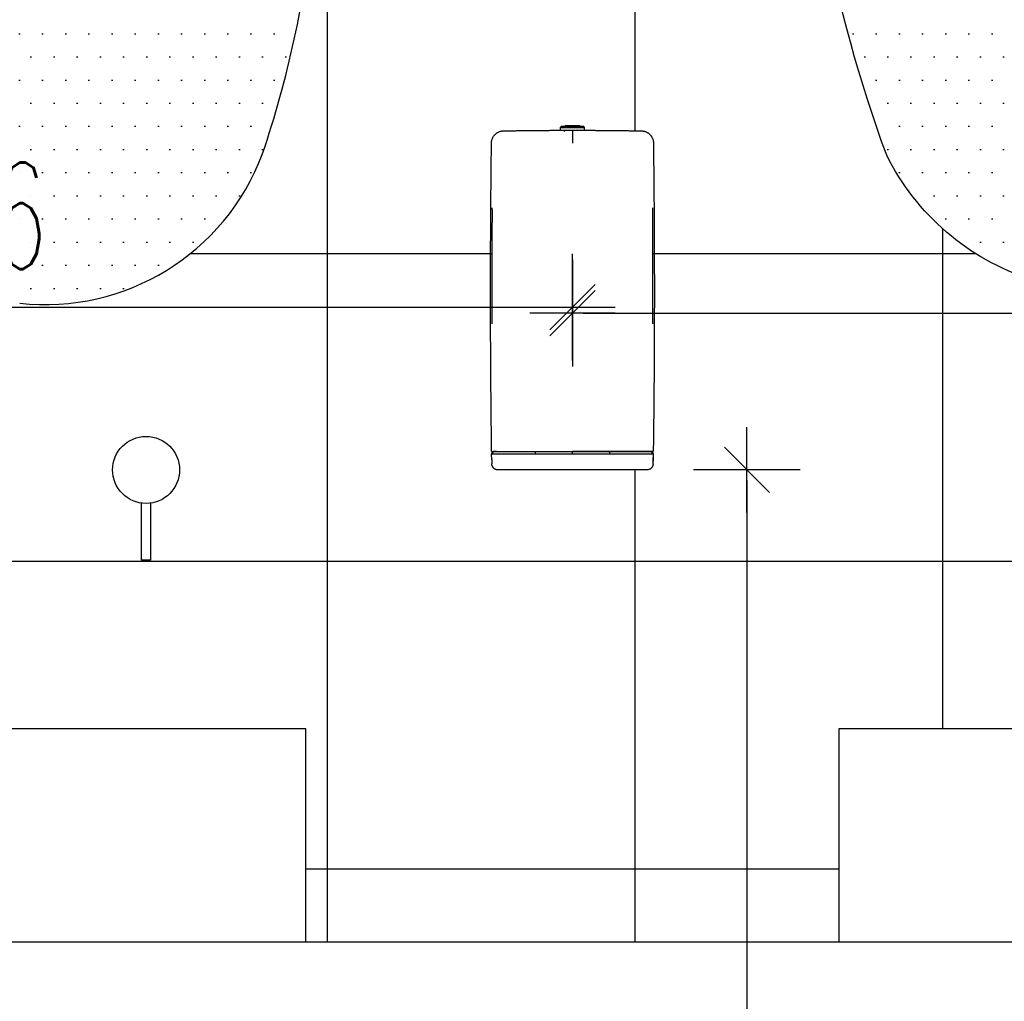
# Model space of a CAD drawing. Header units: centimetres. Extents: x -15121 to 30567, y -60641 to 0.
# Tile 175 of 256: x 11090 to 11154, y -26999 to -26935. Entities that reach past the tile are written whole.
import ezdxf

# ---------------------------------------------------------------- set-up
doc = ezdxf.new("R2010")
doc.units = ezdxf.units.CM
doc.header["$LTSCALE"] = 60
for name, color, linetype in [('AIKA sufity podwieszane', 8, 'Continuous'), ('AIKA widoki wymiarowanie', 7, 'Continuous'), ('AIKA widokowe', 7, 'Continuous')]:
    doc.layers.add(name, color=color, linetype=linetype)
doc.styles.add('wymiar', font='txt.shx', dxfattribs={"width": 0.6})
doc.dimstyles.new('Dwudziestka', dxfattribs={"dimtxt": 7, "dimasz": 0.7, "dimexe": 5, "dimexo": 0, "dimgap": 2.5, "dimtad": 1, "dimtoh": 1, "dimdec": 3, "dimrnd": 0.5, "dimdsep": 46, "dimtxsty": 'wymiar', "dimblk": 'znacznik', "dimcen": 0, "dimdle": 5, "dimse1": 1, "dimse2": 1, "dimclrd": 256, "dimclre": 256, "dimclrt": 256, "dimadec": 0, "dimazin": 0, "dimtfac": 0.4, "dimtdec": 3, "dimtix": 1, "dimtofl": 0, "dimtmove": 2, "dimatfit": 3, "dimldrblk": 'znacznik', "dimfxl": 1, "dimtolj": 1, "dimarcsym": 0})
pattern_1 = [(45.6, (4466.2785, -1566.11), (-6.8053523, 6.6642933), []), (45.6, (4470.768, -1566.063), (-6.8053523, 6.6642933), [])]

# ---------------------------------------------------------------- blocks, each defined once
blk = doc.blocks.new('lustro led')
at = {"layer": 'AIKA widokowe'}
h = blk.add_hatch(dxfattribs=at)
h.set_pattern_fill('DOTS', color=8, scale=0.8)
h.paths.add_polyline_path([(23.756, 16.226, 0.28089), (3.665, 28.039, 0.342642), (-9.641, 19.881, 0.056443), (-12.422, 7.086, 0.07931), (-12.529, -13.729, 0.083629), (-8.932, -29.25, 0.200399), (-2.556, -34.914, 0.19646), (16.028, -35.894, 0.202028), (23.955, -29.073, 0.089936), (28.454, -3.805, 0.103357)])
at = {"layer": 'AIKA widokowe', "color": 7}
for centre, radius, start, end in [((2.266, 15.392), 12.725, 83.6857, 159.3402), ((45.461, 1.204), 58.181, 161.27529, 174.19729), ((-43.465, -4.035), 71.92, 339.62678, 0.18322), ((11.895, -23.074), 13.469, 287.868, 333.5545)]:
    blk.add_arc(centre, radius, start, end, dxfattribs=at)
blk = doc.blocks.new('SL dozownik przod')
at = {"layer": 'AIKA widokowe'}
for p, q in [((1.214, 10.989), (1.114, 10.889)), ((1.114, 10.889), (3.114, 10.889)), ((1.114, 10.889), (1.114, 10.659)), ((1.114, 10.659), (3.114, 10.659)), ((1.214, 10.989), (3.014, 10.989)), ((1.464, 10.559), (1.464, 10.659)), ((1.539, 11.039), (1.489, 10.989)), ((1.539, 11.039), (2.689, 11.039)), ((2.739, 10.989), (2.689, 11.039)), ((2.764, 10.659), (2.764, 10.638)), ((3.114, 10.889), (3.014, 10.989)), ((3.114, 10.659), (3.114, 10.889)), ((-4.521, -15.903), (-4.464, -15.903)), ((-4.512, -16.409), (-4.521, -15.903)), ((-4.52, -15.903), (-4.419, -15.721)), ((-4.363, -15.721), (-4.464, -15.903)), ((-4.464, -15.903), (-0.941, -15.903)), ((-4.363, -15.721), (-4.419, -15.721)), ((-4.38, -15.712), (-4.208, -15.713)), ((-4.363, -15.721), (-0.956, -15.721)), ((-0.956, -15.721), (-0.957, -15.903)), ((-0.956, -15.721), (2.1, -15.721)), ((-0.941, -15.903), (2.114, -15.903)), ((2.1, -15.721), (2.099, -15.903)), ((2.1, -15.721), (2.114, -15.721)), ((2.114, -15.721), (2.129, -15.721)), ((2.114, -15.903), (2.114, -15.721)), ((2.114, -15.903), (5.17, -15.903)), ((2.129, -15.721), (5.185, -15.721)), ((2.13, -15.903), (2.129, -15.721)), ((5.17, -15.903), (8.693, -15.903)), ((5.185, -15.721), (8.592, -15.721)), ((5.185, -15.903), (5.185, -15.721)), ((8.437, -15.713), (8.609, -15.712)), ((8.648, -15.721), (8.592, -15.721)), ((8.693, -15.903), (8.592, -15.721)), ((8.648, -15.721), (8.749, -15.903)), ((8.693, -15.903), (8.749, -15.903)), ((8.749, -15.903), (8.741, -16.409)), ((8.731, -16.207), (8.726, -16.507)), ((8.726, -16.507), (8.729, -16.507)), ((8.729, -16.507), (8.734, -16.207)), ((8.729, -16.507), (8.73, -16.507)), ((8.732, -16.374), (8.73, -16.507)), ((8.73, -16.507), (8.731, -16.507)), ((8.731, -16.207), (8.734, -16.207)), ((8.737, -16.207), (8.731, -16.507)), ((8.731, -16.507), (8.733, -16.374)), ((8.731, -16.507), (8.732, -16.507)), ((8.731, -16.507), (8.731, -16.507)), ((8.732, -16.507), (8.737, -16.207)), ((8.733, -16.374), (8.732, -16.374)), ((8.733, -16.507), (8.732, -16.507)), ((8.735, -16.207), (8.733, -16.327)), ((8.733, -16.327), (8.734, -16.327)), ((8.734, -16.374), (8.733, -16.457)), ((8.734, -16.457), (8.733, -16.507)), ((8.733, -16.457), (8.734, -16.457)), ((8.733, -16.507), (8.734, -16.507)), ((8.734, -16.507), (8.739, -16.207)), ((8.734, -16.327), (8.736, -16.207)), ((8.734, -16.207), (8.735, -16.207)), ((8.735, -16.374), (8.734, -16.374)), ((8.735, -16.507), (8.734, -16.507)), ((8.735, -16.207), (8.736, -16.207)), ((8.736, -16.26), (8.735, -16.327)), ((8.739, -16.303), (8.735, -16.507)), ((8.735, -16.507), (8.739, -16.303)), ((8.736, -16.327), (8.735, -16.374)), ((8.735, -16.327), (8.736, -16.327)), ((8.736, -16.507), (8.735, -16.507)), ((8.735, -16.507), (8.735, -16.507)), ((8.736, -16.415), (8.74, -16.207)), ((8.739, -16.207), (8.736, -16.415)), ((8.742, -16.207), (8.736, -16.507)), ((8.736, -16.207), (8.737, -16.207)), ((8.738, -16.26), (8.736, -16.26)), ((8.736, -16.507), (8.737, -16.507)), ((8.743, -16.207), (8.737, -16.507)), ((8.737, -16.507), (8.742, -16.207)), ((8.737, -16.417), (8.741, -16.207)), ((8.741, -16.207), (8.737, -16.417)), ((8.737, -16.207), (8.737, -16.207)), ((8.737, -16.207), (8.739, -16.207)), ((8.737, -16.507), (8.737, -16.507)), ((8.739, -16.207), (8.738, -16.26)), ((8.739, -16.207), (8.739, -16.207)), ((8.739, -16.207), (8.739, -16.207)), ((8.739, -16.207), (8.74, -16.207)), ((8.74, -16.207), (8.741, -16.207)), ((8.741, -16.207), (8.741, -16.207)), ((8.741, -16.207), (8.742, -16.207)), ((8.742, -16.207), (8.743, -16.207)), ((8.742, -16.207), (8.742, -16.207)), ((-3.95, -17.221), (-4, -17.221)), ((-0.941, -17.221), (-3.95, -17.221)), ((5.17, -17.221), (-0.941, -17.221)), ((8.178, -17.221), (5.17, -17.221)), ((8.229, -17.221), (8.178, -17.221))]:
    blk.add_line(p, q, dxfattribs=at)
for centre, start, end in [((6.743, -15.72), 90, 180), ((6.855, -15.72), 0, 90)]:
    blk.add_arc(centre, 0.009, start, end, dxfattribs=at)
for centre, major_axis, start_param, end_param in [((-4.505, -16.326), (-0.016, 0.939), 1.659331, 2.015375), ((8.734, -16.326), (0.016, 0.939), 4.26781, 4.623855)]:
    blk.add_ellipse(centre, major_axis=major_axis, ratio=0.008724, start_param=start_param, end_param=end_param, dxfattribs=at)
for points, knots in [([(-4.53, 9.621), (-4.53, 9.653), (-4.528, 9.685), (-4.521, 9.749), (-4.516, 9.78), (-4.503, 9.843), (-4.495, 9.874), (-4.481, 9.92), (-4.476, 9.935), (-4.465, 9.966), (-4.459, 9.981), (-4.44, 10.025), (-4.426, 10.054), (-4.396, 10.11), (-4.38, 10.137), (-4.344, 10.191), (-4.325, 10.216), (-4.299, 10.248), (-4.294, 10.254), (-4.284, 10.266), (-4.268, 10.284), (-4.251, 10.302), (-4.217, 10.336), (-4.17, 10.379), (-4.119, 10.417), (-4.079, 10.444), (-4.066, 10.453), (-4.045, 10.466), (-4.038, 10.47), (-4.024, 10.478), (-4.017, 10.482), (-3.982, 10.501), (-3.953, 10.515), (-3.894, 10.54), (-3.864, 10.551), (-3.803, 10.571), (-3.772, 10.579), (-3.733, 10.587), (-3.725, 10.589), (-3.709, 10.592), (-3.685, 10.596), (-3.661, 10.6), (-3.613, 10.605), (-3.581, 10.607), (-3.549, 10.608)], [0, 0, 0, 0, 0.0625, 0.0625, 0.125, 0.125, 0.1875, 0.1875, 0.21875, 0.21875, 0.25, 0.25, 0.3125, 0.3125, 0.375, 0.375, 0.4375, 0.4375, 0.453125, 0.453125, 0.46875, 0.5, 0.5, 0.5625, 0.625, 0.625, 0.65625, 0.65625, 0.671875, 0.671875, 0.6875, 0.6875, 0.75, 0.75, 0.8125, 0.8125, 0.875, 0.875, 0.890625, 0.890625, 0.90625, 0.9375, 0.9375, 1, 1, 1, 1]), ([(2.114, 10.636), (2.081, 10.636), (2.049, 10.636), (1.984, 10.636), (1.952, 10.636), (1.904, 10.636), (1.888, 10.636), (1.865, 10.636), (1.857, 10.636), (1.845, 10.637), (1.841, 10.637), (1.834, 10.637), (1.83, 10.637), (1.795, 10.637), (1.765, 10.637), (1.708, 10.637), (1.68, 10.637), (1.639, 10.637), (1.626, 10.637), (1.61, 10.637), (1.606, 10.637), (1.6, 10.637), (1.59, 10.637), (1.581, 10.638), (1.55, 10.638), (1.527, 10.638), (1.484, 10.638), (1.463, 10.638), (1.444, 10.638)], [0, 0, 0, 0, 0.125, 0.125, 0.25, 0.25, 0.3125, 0.3125, 0.34375, 0.34375, 0.359375, 0.359375, 0.375, 0.375, 0.5, 0.5, 0.625, 0.625, 0.6875, 0.6875, 0.703125, 0.703125, 0.71875, 0.75, 0.75, 0.875, 0.875, 1, 1, 1, 1]), ([(2.784, 10.638), (2.766, 10.638), (2.745, 10.638), (2.702, 10.638), (2.679, 10.638), (2.648, 10.638), (2.638, 10.637), (2.629, 10.637), (2.622, 10.637), (2.619, 10.637), (2.603, 10.637), (2.59, 10.637), (2.549, 10.637), (2.521, 10.637), (2.464, 10.637), (2.434, 10.637), (2.399, 10.637), (2.395, 10.637), (2.387, 10.637), (2.384, 10.637), (2.372, 10.636), (2.364, 10.636), (2.34, 10.636), (2.325, 10.636), (2.277, 10.636), (2.245, 10.636), (2.18, 10.636), (2.147, 10.636), (2.114, 10.636)], [0, 0, 0, 0, 0.125, 0.125, 0.25, 0.25, 0.28125, 0.296875, 0.296875, 0.3125, 0.3125, 0.375, 0.375, 0.5, 0.5, 0.625, 0.625, 0.640625, 0.640625, 0.65625, 0.65625, 0.6875, 0.6875, 0.75, 0.75, 0.875, 0.875, 1, 1, 1, 1]), ([(2.114, 10.596), (2.114, 10.596), (2.114, 10.594), (2.114, 10.587), (2.114, 10.582), (2.114, 10.569), (2.114, 10.561), (2.114, 10.549), (2.114, 10.547), (2.114, 10.542), (2.114, 10.539), (2.114, 10.531), (2.114, 10.525), (2.114, 10.506), (2.114, 10.478), (2.114, 10.445), (2.114, 10.418), (2.114, 10.409), (2.114, 10.394), (2.114, 10.387), (2.114, 10.379), (2.114, 10.374), (2.114, 10.372), (2.114, 10.348), (2.114, 10.327), (2.114, 10.281), (2.114, 10.257), (2.114, 10.207), (2.114, 10.181), (2.114, 10.148), (2.114, 10.138), (2.114, 10.127), (2.114, 10.12), (2.114, 10.117), (2.114, 10.099), (2.114, 10.085), (2.114, 10.042), (2.114, 9.984), (2.114, 9.924), (2.114, 9.877), (2.114, 9.862), (2.114, 9.838), (2.114, 9.83), (2.114, 9.814), (2.114, 9.806), (2.114, 9.766), (2.114, 9.702), (2.114, 9.637), (2.114, 9.604)], [0, 0, 0, 0, 0.0625, 0.0625, 0.125, 0.125, 0.1875, 0.1875, 0.203125, 0.203125, 0.21875, 0.21875, 0.25, 0.25, 0.3125, 0.375, 0.375, 0.40625, 0.40625, 0.421875, 0.429687, 0.429687, 0.4375, 0.4375, 0.5, 0.5, 0.5625, 0.5625, 0.625, 0.625, 0.640625, 0.648438, 0.648438, 0.65625, 0.65625, 0.6875, 0.6875, 0.75, 0.8125, 0.8125, 0.84375, 0.84375, 0.859375, 0.859375, 0.875, 0.875, 0.9375, 1, 1, 1, 1]), ([(7.777, 10.608), (7.81, 10.607), (7.842, 10.605), (7.89, 10.6), (7.914, 10.596), (7.938, 10.592), (7.954, 10.589), (7.962, 10.587), (8.001, 10.579), (8.032, 10.571), (8.093, 10.551), (8.123, 10.54), (8.182, 10.515), (8.21, 10.501), (8.246, 10.482), (8.253, 10.478), (8.267, 10.47), (8.274, 10.466), (8.294, 10.453), (8.308, 10.444), (8.348, 10.417), (8.399, 10.379), (8.446, 10.336), (8.48, 10.302), (8.496, 10.284), (8.512, 10.266), (8.523, 10.254), (8.528, 10.248), (8.554, 10.216), (8.573, 10.191), (8.608, 10.137), (8.625, 10.11), (8.655, 10.054), (8.669, 10.025), (8.688, 9.981), (8.693, 9.966), (8.705, 9.935), (8.71, 9.92), (8.724, 9.874), (8.732, 9.843), (8.745, 9.78), (8.75, 9.749), (8.757, 9.685), (8.759, 9.653), (8.759, 9.621)], [0, 0, 0, 0, 0.0625, 0.0625, 0.09375, 0.109375, 0.109375, 0.125, 0.125, 0.1875, 0.1875, 0.25, 0.25, 0.3125, 0.3125, 0.328125, 0.328125, 0.34375, 0.34375, 0.375, 0.375, 0.4375, 0.5, 0.5, 0.53125, 0.546875, 0.546875, 0.5625, 0.5625, 0.625, 0.625, 0.6875, 0.6875, 0.75, 0.75, 0.78125, 0.78125, 0.8125, 0.8125, 0.875, 0.875, 0.9375, 0.9375, 1, 1, 1, 1]), ([(-4.494, 4.303), (-4.494, 4.303), (-4.494, 4.303), (-4.494, 4.3), (-4.494, 4.3)], [0, 0, 0, 0, 0.889893, 1, 1, 1, 1]), ([(-4.494, 4.302), (-4.494, 4.302), (-4.494, 4.301), (-4.494, 4.3), (-4.494, 4.298), (-4.493, 4.295), (-4.493, 4.293), (-4.493, 4.287), (-4.492, 4.278), (-4.492, 4.266), (-4.492, 4.256), (-4.491, 4.253), (-4.491, 4.247), (-4.491, 4.246), (-4.491, 4.242), (-4.491, 4.232), (-4.49, 4.214), (-4.49, 4.196), (-4.49, 4.176), (-4.49, 4.166), (-4.489, 4.153), (-4.489, 4.15), (-4.489, 4.145), (-4.489, 4.136), (-4.489, 4.128), (-4.489, 4.111), (-4.489, 4.087), (-4.489, 4.063), (-4.488, 4.043), (-4.488, 4.037), (-4.488, 4.027), (-4.488, 4.024), (-4.488, 4.017), (-4.488, 4.014), (-4.488, 3.998), (-4.488, 3.971), (-4.488, 3.944), (-4.488, 3.917), (-4.488, 3.903), (-4.488, 3.889)], [0, 0, 0, 0, 0.00913, 0.00913, 0.044518, 0.044518, 0.079907, 0.079907, 0.150683, 0.221459, 0.221459, 0.256848, 0.256848, 0.274542, 0.274542, 0.292236, 0.363012, 0.433789, 0.433789, 0.504565, 0.504565, 0.522259, 0.522259, 0.539953, 0.575342, 0.575342, 0.646118, 0.716894, 0.716894, 0.752283, 0.752283, 0.769977, 0.769977, 0.787671, 0.787671, 0.858447, 0.929224, 0.929224, 1, 1, 1, 1]), ([(8.717, 3.889), (8.717, 3.903), (8.717, 3.917), (8.717, 3.944), (8.717, 3.971), (8.717, 3.998), (8.717, 4.014), (8.717, 4.017), (8.717, 4.024), (8.717, 4.027), (8.717, 4.037), (8.717, 4.043), (8.717, 4.063), (8.718, 4.087), (8.718, 4.111), (8.718, 4.128), (8.718, 4.136), (8.718, 4.145), (8.718, 4.15), (8.718, 4.153), (8.718, 4.166), (8.719, 4.176), (8.719, 4.196), (8.719, 4.214), (8.72, 4.232), (8.72, 4.242), (8.72, 4.246), (8.72, 4.247), (8.72, 4.253), (8.72, 4.256), (8.721, 4.266), (8.721, 4.278), (8.722, 4.287), (8.722, 4.292), (8.722, 4.293), (8.722, 4.293)], [0, 0, 0, 0, 0.075594, 0.075594, 0.151189, 0.226783, 0.226783, 0.245682, 0.245682, 0.26458, 0.26458, 0.302377, 0.302377, 0.377972, 0.453566, 0.453566, 0.491363, 0.510262, 0.510262, 0.529161, 0.529161, 0.604755, 0.604755, 0.680349, 0.755944, 0.774842, 0.774842, 0.793741, 0.793741, 0.831538, 0.831538, 0.907132, 0.982727, 0.982727, 1, 1, 1, 1]), ([(8.722, 4.29), (8.722, 4.296), (8.723, 4.301), (8.723, 4.303), (8.723, 4.303)], [0, 0, 0, 0, 0.633689, 1, 1, 1, 1]), ([(-4.492, -4.811), (-4.492, -4.825), (-4.492, -4.839), (-4.492, -4.856), (-4.492, -4.859), (-4.492, -4.866), (-4.492, -4.877), (-4.492, -4.887), (-4.493, -4.907), (-4.493, -4.933), (-4.493, -4.959), (-4.493, -4.978), (-4.493, -4.985), (-4.493, -4.997), (-4.493, -5.003), (-4.493, -5.022), (-4.494, -5.045), (-4.494, -5.067), (-4.494, -5.083), (-4.494, -5.091), (-4.495, -5.098), (-4.495, -5.103), (-4.495, -5.106), (-4.495, -5.118), (-4.495, -5.127), (-4.496, -5.145), (-4.496, -5.161), (-4.497, -5.175), (-4.497, -5.183), (-4.497, -5.185), (-4.497, -5.188), (-4.497, -5.189), (-4.497, -5.193), (-4.498, -5.196), (-4.498, -5.198)], [0, 0, 0, 0, 0.084012, 0.084012, 0.105016, 0.105016, 0.126019, 0.168025, 0.168025, 0.252037, 0.33605, 0.33605, 0.378056, 0.378056, 0.420062, 0.420062, 0.504075, 0.588087, 0.588087, 0.630093, 0.651096, 0.651096, 0.672099, 0.672099, 0.756112, 0.756112, 0.840124, 0.924137, 0.924137, 0.94514, 0.94514, 0.966143, 0.966143, 1, 1, 1, 1]), ([(8.728, -5.225), (8.728, -5.224), (8.728, -5.224), (8.728, -5.22), (8.727, -5.214), (8.727, -5.204), (8.726, -5.197), (8.726, -5.194), (8.726, -5.189), (8.726, -5.188), (8.726, -5.185), (8.726, -5.183), (8.726, -5.175), (8.725, -5.161), (8.725, -5.145), (8.724, -5.127), (8.724, -5.118), (8.724, -5.106), (8.724, -5.103), (8.723, -5.098), (8.723, -5.091), (8.723, -5.083), (8.723, -5.067), (8.723, -5.045), (8.722, -5.022), (8.722, -5.003), (8.722, -4.997), (8.722, -4.985), (8.722, -4.978), (8.722, -4.959), (8.721, -4.933), (8.721, -4.907), (8.721, -4.887), (8.721, -4.877), (8.721, -4.866), (8.721, -4.859), (8.721, -4.856), (8.721, -4.839), (8.721, -4.825), (8.721, -4.811)], [0, 0, 0, 0, 0.016163, 0.016163, 0.086437, 0.156711, 0.156711, 0.191848, 0.191848, 0.209416, 0.209416, 0.226985, 0.226985, 0.297259, 0.367533, 0.367533, 0.437807, 0.437807, 0.455376, 0.455376, 0.472944, 0.508081, 0.508081, 0.578355, 0.64863, 0.64863, 0.683767, 0.683767, 0.718904, 0.718904, 0.789178, 0.859452, 0.859452, 0.894589, 0.912157, 0.912157, 0.929726, 0.929726, 1, 1, 1, 1]), ([(-4.498, -5.195), (-4.498, -5.199), (-4.498, -5.213), (-4.499, -5.221), (-4.5, -5.225), (-4.5, -5.225)], [0, 0, 0, 0, 0.209255, 0.778797, 1, 1, 1, 1]), ([(-4.518, -15.711), (-4.512, -15.711), (-4.501, -15.711), (-4.485, -15.711), (-4.472, -15.711), (-4.465, -15.711), (-4.462, -15.711), (-4.462, -15.711), (-4.461, -15.711), (-4.461, -15.711)], [0, 0, 0, 0, 0.287751, 0.575501, 0.863252, 0.935189, 0.971158, 0.993638, 1, 1, 1, 1]), ([(-4.461, -15.711), (-4.461, -15.711), (-4.46, -15.711), (-4.453, -15.711), (-4.42, -15.711), (-4.323, -15.711), (-4.157, -15.711), (-3.858, -15.711), (-3.348, -15.711), (-2.695, -15.711), (-2.115, -15.711), (-1.659, -15.711), (-1.27, -15.711), (-1.037, -15.711), (-0.961, -15.711)], [0, 0, 0, 0, 0.008552, 0.024738, 0.094878, 0.181203, 0.267528, 0.353854, 0.526505, 0.699156, 0.785481, 0.871806, 0.958132, 1, 1, 1, 1]), ([(-0.961, -15.711), (-0.958, -15.711), (-0.877, -15.711), (-0.481, -15.711), (0.541, -15.711), (1.485, -15.711), (2.114, -15.711)], [0, 0, 0, 0, 0.002302, 0.079048, 0.386032, 1, 1, 1, 1]), ([(5.189, -15.711), (5.187, -15.711), (5.106, -15.711), (4.71, -15.711), (3.688, -15.711), (2.744, -15.711), (2.114, -15.711)], [0, 0, 0, 0, 0.002302, 0.079048, 0.386032, 1, 1, 1, 1]), ([(8.69, -15.711), (8.689, -15.711), (8.688, -15.711), (8.682, -15.711), (8.649, -15.711), (8.552, -15.711), (8.386, -15.711), (8.086, -15.711), (7.577, -15.711), (6.924, -15.711), (6.344, -15.711), (5.888, -15.711), (5.499, -15.711), (5.266, -15.711), (5.189, -15.711)], [0, 0, 0, 0, 0.008552, 0.024738, 0.094878, 0.181203, 0.267528, 0.353854, 0.526505, 0.699156, 0.785481, 0.871806, 0.958132, 1, 1, 1, 1]), ([(8.69, -15.711), (8.69, -15.711), (8.691, -15.711), (8.691, -15.711), (8.694, -15.711), (8.701, -15.711), (8.714, -15.711), (8.73, -15.711), (8.741, -15.711), (8.747, -15.711)], [0, 0, 0, 0, 0.006362, 0.028842, 0.064811, 0.136748, 0.424499, 0.712249, 1, 1, 1, 1]), ([(-4, -17.221), (-4.011, -17.221), (-4.021, -17.221), (-4.033, -17.22), (-4.036, -17.22), (-4.041, -17.219), (-4.043, -17.219), (-4.05, -17.219), (-4.055, -17.218), (-4.069, -17.216), (-4.078, -17.215), (-4.091, -17.213), (-4.095, -17.212), (-4.104, -17.21), (-4.108, -17.209), (-4.12, -17.207), (-4.128, -17.205), (-4.143, -17.2), (-4.151, -17.198), (-4.166, -17.193), (-4.173, -17.191), (-4.187, -17.185), (-4.194, -17.182), (-4.214, -17.174), (-4.228, -17.167), (-4.254, -17.153), (-4.266, -17.146), (-4.291, -17.13), (-4.303, -17.121), (-4.326, -17.103), (-4.337, -17.093), (-4.358, -17.073), (-4.369, -17.062), (-4.389, -17.04), (-4.398, -17.028), (-4.41, -17.012), (-4.412, -17.009), (-4.417, -17.003), (-4.419, -16.999), (-4.426, -16.99), (-4.43, -16.983), (-4.442, -16.962), (-4.45, -16.948), (-4.464, -16.919), (-4.47, -16.904), (-4.479, -16.88), (-4.482, -16.872), (-4.485, -16.859), (-4.487, -16.855), (-4.489, -16.846), (-4.49, -16.842), (-4.495, -16.821), (-4.499, -16.803), (-4.503, -16.767), (-4.505, -16.749), (-4.505, -16.73)], [0, 0, 0, 0, 0.03125, 0.03125, 0.039063, 0.039063, 0.046875, 0.046875, 0.0625, 0.0625, 0.09375, 0.09375, 0.109375, 0.109375, 0.125, 0.125, 0.15625, 0.15625, 0.1875, 0.1875, 0.21875, 0.21875, 0.25, 0.25, 0.3125, 0.3125, 0.375, 0.375, 0.4375, 0.4375, 0.5, 0.5, 0.5625, 0.5625, 0.625, 0.625, 0.640625, 0.640625, 0.65625, 0.65625, 0.6875, 0.6875, 0.75, 0.75, 0.8125, 0.8125, 0.84375, 0.84375, 0.859375, 0.859375, 0.875, 0.875, 0.9375, 0.9375, 1, 1, 1, 1]), ([(8.734, -16.73), (8.734, -16.749), (8.732, -16.767), (8.727, -16.803), (8.724, -16.821), (8.719, -16.842), (8.718, -16.846), (8.715, -16.855), (8.714, -16.859), (8.71, -16.872), (8.708, -16.88), (8.699, -16.904), (8.693, -16.919), (8.679, -16.948), (8.671, -16.962), (8.659, -16.983), (8.654, -16.99), (8.648, -16.999), (8.646, -17.003), (8.641, -17.009), (8.639, -17.012), (8.627, -17.028), (8.618, -17.04), (8.598, -17.062), (8.587, -17.073), (8.566, -17.093), (8.554, -17.103), (8.531, -17.121), (8.52, -17.13), (8.495, -17.146), (8.482, -17.153), (8.456, -17.167), (8.443, -17.174), (8.423, -17.182), (8.416, -17.185), (8.402, -17.191), (8.394, -17.193), (8.38, -17.198), (8.372, -17.2), (8.357, -17.205), (8.349, -17.207), (8.337, -17.209), (8.332, -17.21), (8.324, -17.212), (8.32, -17.213), (8.307, -17.215), (8.298, -17.216), (8.284, -17.218), (8.279, -17.219), (8.272, -17.219), (8.269, -17.219), (8.265, -17.22), (8.262, -17.22), (8.25, -17.221), (8.239, -17.221), (8.229, -17.221)], [0, 0, 0, 0, 0.0625, 0.0625, 0.125, 0.125, 0.140625, 0.140625, 0.15625, 0.15625, 0.1875, 0.1875, 0.25, 0.25, 0.3125, 0.3125, 0.34375, 0.34375, 0.359375, 0.359375, 0.375, 0.375, 0.4375, 0.4375, 0.5, 0.5, 0.5625, 0.5625, 0.625, 0.625, 0.6875, 0.6875, 0.75, 0.75, 0.78125, 0.78125, 0.8125, 0.8125, 0.84375, 0.84375, 0.875, 0.875, 0.890625, 0.890625, 0.90625, 0.90625, 0.9375, 0.9375, 0.953125, 0.953125, 0.960938, 0.960938, 0.96875, 0.96875, 1, 1, 1, 1])]:
    blk.add_open_spline(points, degree=3, knots=knots, dxfattribs=at)
for points, degree in [([(-3.549, 10.608), (-1.042, 10.653), (1.464, 10.658)], 2), ([(1.444, 10.638), (1.444, 10.641), (1.444, 10.643), (1.444, 10.645)], 3), ([(1.444, 10.645), (1.45, 10.645), (1.457, 10.645), (1.463, 10.645)], 3), ([(2.764, 10.658), (5.271, 10.653), (7.777, 10.608)], 2), ([(2.766, 10.645), (2.772, 10.645), (2.778, 10.645), (2.784, 10.645)], 3), ([(2.784, 10.645), (2.784, 10.643), (2.784, 10.641), (2.784, 10.638)], 3), ([(-4.518, -15.711), (-4.691, -3.045), (-4.53, 9.621)], 2), ([(8.759, 9.621), (8.92, -3.045), (8.747, -15.711)], 2), ([(-4.488, 3.889), (-4.492, 0.989), (-4.494, -1.911), (-4.492, -4.811)], 3), ([(8.721, -4.811), (8.723, -1.911), (8.721, 0.989), (8.717, 3.889)], 3), ([(8.729, -5.224), (8.729, -5.224), (8.728, -5.223), (8.728, -5.221)], 3), ([(-4.118, -15.713), (-4.418, -15.712)], 1), ([(-4.145, -15.713), (-4.208, -15.713)], 1), ([(-4.121, -15.713), (-4.12, -15.713)], 1), ([(8.647, -15.712), (8.347, -15.713)], 1), ([(8.349, -15.713), (8.35, -15.713)], 1), ([(8.437, -15.713), (8.374, -15.713)], 1)]:
    blk.add_open_spline(points, degree=degree, dxfattribs=at)
blk = doc.blocks.new('znacznik')
at = {"color": 0}
for points in [[(0, -5), (0, 5)], [(-4, 0), (4, 0)]]:
    blk.add_lwpolyline(points, dxfattribs=at)
at = {"color": 1}
blk.add_lwpolyline([(-2.121, -2.121), (2.121, 2.121)], dxfattribs=at)
blk = doc.blocks.new('*D6413')
at = {"layer": 'AIKA widoki wymiarowanie', "lineweight": -2, "transparency": 16777216}
blk.add_line((11086.503, -27091.63), (11165.103, -27091.63), dxfattribs=at)
at = {"layer": 'Defpoints', "color": 0, "transparency": 16777216}
for p in [(11085.803, -26981.594), (11165.803, -26981.594), (11165.803, -27091.63)]:
    blk.add_point(p, dxfattribs=at)
at = {"layer": 'AIKA widoki wymiarowanie', "lineweight": -2, "transparency": 16777216, "xscale": 0.7, "yscale": 0.7, "zscale": 0.7, "rotation": 180}
blk.add_blockref('znacznik', (11085.803, -27091.63), dxfattribs=at)
at = {"layer": 'AIKA widoki wymiarowanie', "lineweight": -2, "transparency": 16777216, "xscale": 0.7, "yscale": 0.7, "zscale": 0.7}
blk.add_blockref('znacznik', (11165.803, -27091.63), dxfattribs=at)
at = {"layer": 'AIKA widoki wymiarowanie', "transparency": 16777216, "insert": (11125.803, -27085.63), "char_height": 7, "attachment_point": 5, "style": 'wymiar'}
blk.add_mtext('\\A1;80', dxfattribs=at)
blk = doc.blocks.new('*D6420')
at = {"layer": 'AIKA widoki wymiarowanie', "lineweight": -2, "transparency": 16777216}
blk.add_line((11064.003, -27111.567), (11107.603, -27111.567), dxfattribs=at)
at = {"layer": 'Defpoints', "color": 0, "transparency": 16777216}
for p in [(11063.303, -26981.594), (11108.303, -26981.594), (11108.303, -27111.567)]:
    blk.add_point(p, dxfattribs=at)
at = {"layer": 'AIKA widoki wymiarowanie', "lineweight": -2, "transparency": 16777216, "xscale": 0.7, "yscale": 0.7, "zscale": 0.7, "rotation": 180}
blk.add_blockref('znacznik', (11063.303, -27111.567), dxfattribs=at)
at = {"layer": 'AIKA widoki wymiarowanie', "lineweight": -2, "transparency": 16777216, "xscale": 0.7, "yscale": 0.7, "zscale": 0.7}
blk.add_blockref('znacznik', (11108.303, -27111.567), dxfattribs=at)
at = {"layer": 'AIKA widoki wymiarowanie', "transparency": 16777216, "insert": (11085.803, -27105.567), "char_height": 7, "attachment_point": 5, "style": 'wymiar'}
blk.add_mtext('\\A1;45', dxfattribs=at)
blk = doc.blocks.new('*D6421')
at = {"layer": 'AIKA widoki wymiarowanie', "lineweight": -2, "transparency": 16777216}
blk.add_line((11109.003, -27111.567), (11142.603, -27111.567), dxfattribs=at)
at = {"layer": 'Defpoints', "color": 0, "transparency": 16777216}
for p in [(11108.303, -26981.594), (11143.303, -26981.594), (11143.303, -27111.567)]:
    blk.add_point(p, dxfattribs=at)
at = {"layer": 'AIKA widoki wymiarowanie', "lineweight": -2, "transparency": 16777216, "xscale": 0.7, "yscale": 0.7, "zscale": 0.7, "rotation": 180}
blk.add_blockref('znacznik', (11108.303, -27111.567), dxfattribs=at)
at = {"layer": 'AIKA widoki wymiarowanie', "lineweight": -2, "transparency": 16777216, "xscale": 0.7, "yscale": 0.7, "zscale": 0.7}
blk.add_blockref('znacznik', (11143.303, -27111.567), dxfattribs=at)
at = {"layer": 'AIKA widoki wymiarowanie', "transparency": 16777216, "insert": (11125.803, -27105.567), "char_height": 7, "attachment_point": 5, "style": 'wymiar'}
blk.add_mtext('\\A1;35', dxfattribs=at)
blk = doc.blocks.new('*D6422')
at = {"layer": 'AIKA widoki wymiarowanie', "lineweight": -2, "transparency": 16777216}
blk.add_line((11144.003, -27111.567), (11187.603, -27111.567), dxfattribs=at)
at = {"layer": 'Defpoints', "color": 0, "transparency": 16777216}
for p in [(11143.303, -26981.594), (11188.303, -26981.594), (11188.303, -27111.567)]:
    blk.add_point(p, dxfattribs=at)
at = {"layer": 'AIKA widoki wymiarowanie', "lineweight": -2, "transparency": 16777216, "xscale": 0.7, "yscale": 0.7, "zscale": 0.7, "rotation": 180}
blk.add_blockref('znacznik', (11143.303, -27111.567), dxfattribs=at)
at = {"layer": 'AIKA widoki wymiarowanie', "lineweight": -2, "transparency": 16777216, "xscale": 0.7, "yscale": 0.7, "zscale": 0.7}
blk.add_blockref('znacznik', (11188.303, -27111.567), dxfattribs=at)
at = {"layer": 'AIKA widoki wymiarowanie', "transparency": 16777216, "insert": (11165.803, -27105.567), "char_height": 7, "attachment_point": 5, "style": 'wymiar'}
blk.add_mtext('\\A1;45', dxfattribs=at)
blk = doc.blocks.new('*D6426')
at = {"layer": 'AIKA widoki wymiarowanie', "lineweight": -2, "transparency": 16777216}
blk.add_line((11050.339, -26953.914), (11125.103, -26953.914), dxfattribs=at)
at = {"layer": 'Defpoints', "color": 0, "transparency": 16777216}
for p in [(11125.803, -26953.914), (11049.639, -26955.771), (11125.803, -26964.594)]:
    blk.add_point(p, dxfattribs=at)
at = {"layer": 'AIKA widoki wymiarowanie', "lineweight": -2, "transparency": 16777216, "xscale": 0.7, "yscale": 0.7, "zscale": 0.7, "rotation": 180}
blk.add_blockref('znacznik', (11049.639, -26953.914), dxfattribs=at)
at = {"layer": 'AIKA widoki wymiarowanie', "lineweight": -2, "transparency": 16777216, "xscale": 0.7, "yscale": 0.7, "zscale": 0.7}
blk.add_blockref('znacznik', (11125.803, -26953.914), dxfattribs=at)
at = {"layer": 'AIKA widoki wymiarowanie', "transparency": 16777216, "insert": (11087.721, -26947.914), "char_height": 7, "attachment_point": 5, "style": 'wymiar'}
blk.add_mtext('\\A1;76', dxfattribs=at)
blk = doc.blocks.new('*D6427')
at = {"layer": 'AIKA widoki wymiarowanie', "lineweight": -2, "transparency": 16777216}
blk.add_line((11126.503, -26954.299), (11205.103, -26954.299), dxfattribs=at)
at = {"layer": 'Defpoints', "color": 0, "transparency": 16777216}
for p in [(11205.803, -26943.134), (11205.803, -26954.299), (11125.803, -26964.594)]:
    blk.add_point(p, dxfattribs=at)
at = {"layer": 'AIKA widoki wymiarowanie', "lineweight": -2, "transparency": 16777216, "xscale": 0.7, "yscale": 0.7, "zscale": 0.7, "rotation": 180}
blk.add_blockref('znacznik', (11125.803, -26954.299), dxfattribs=at)
at = {"layer": 'AIKA widoki wymiarowanie', "lineweight": -2, "transparency": 16777216, "xscale": 0.7, "yscale": 0.7, "zscale": 0.7}
blk.add_blockref('znacznik', (11205.803, -26954.299), dxfattribs=at)
at = {"layer": 'AIKA widoki wymiarowanie', "transparency": 16777216, "insert": (11165.803, -26948.299), "char_height": 7, "attachment_point": 5, "style": 'wymiar'}
blk.add_mtext('\\A1;80', dxfattribs=at)
blk = doc.blocks.new('*D6430')
at = {"layer": 'AIKA widoki wymiarowanie', "lineweight": -2, "transparency": 16777216}
blk.add_line((11137.262, -26965.294), (11137.262, -27070.894), dxfattribs=at)
at = {"layer": 'Defpoints', "color": 0, "transparency": 16777216}
for p in [(11125.803, -26964.594), (11125.803, -27071.594), (11137.262, -27071.594)]:
    blk.add_point(p, dxfattribs=at)
at = {"layer": 'AIKA widoki wymiarowanie', "lineweight": -2, "transparency": 16777216, "xscale": 0.7, "yscale": 0.7, "zscale": 0.7}
for p, rotation in [((11137.262, -26964.594), 90), ((11137.262, -27071.594), 270)]:
    blk.add_blockref('znacznik', p, dxfattribs=dict(at, rotation=rotation))
at = {"layer": 'AIKA widoki wymiarowanie', "transparency": 16777216, "insert": (11131.262, -27018.094), "char_height": 7, "attachment_point": 5, "rotation": 90, "style": 'wymiar'}
blk.add_mtext('\\A1;107', dxfattribs=at)

msp = doc.modelspace()

# ---------------------------------------------------------------- hatches: boundary and pattern name
at = {"layer": 'AIKA sufity podwieszane', "transparency": 33554610}
h = msp.add_hatch(dxfattribs=at)
h.set_pattern_fill('ANSI32', color=8, angle=0.6)
h.set_pattern_definition(pattern_1)
h.paths.add_polyline_path([(11584.9494, -26117.5987), (11157.9494, -26117.5987), (11157.9494, -26202.5987), (11584.9494, -26202.5987)])
h.paths.add_polyline_path([(12081.094, -27428.3228), (12163.2602, -27428.3228), (12163.2602, -27404.0522), (12081.094, -27404.0522)], flags=9)
h.paths.add_polyline_path([(12114.3702, -27401.1671), (12330.3134, -27401.1671), (12330.3134, -27377.6842), (12114.3702, -27377.6842)], flags=9)
h.paths.add_polyline_path([(12002.4864, -27495.7987), (12060.0402, -27495.7987), (12060.0402, -27471.4304), (12002.4864, -27471.4304)], flags=9)
h.paths.add_polyline_path([(11930.778, -27431.4066), (12012.9714, -27431.4066), (12012.9714, -27407.1523), (11930.778, -27407.1523)], flags=9)
h.paths.add_polyline_path([(12003.6509, -27363.3126), (12519.4158, -27363.3126), (12519.4158, -27327.3381), (12003.6509, -27327.3381)], flags=9)
h.paths.add_polyline_path([(11967.1775, -27382.7098), (12564.7628, -27382.7098), (12564.7628, -27357.3546), (11967.1775, -27357.3546)], flags=9)
h.paths.add_polyline_path([(12288.6922, -27501.0627), (12423.7404, -27501.0627), (12423.7404, -27470.1832), (12288.6922, -27470.1832)], flags=9)
h.paths.add_polyline_path([(11932.4463, -27495.6231), (12002.4419, -27495.6231), (12002.4419, -27470.9456), (11932.4463, -27470.9456)], flags=9)
h.paths.add_polyline_path([(11932.4843, -27462.0595), (11994.0262, -27462.0595), (11994.0262, -27437.8052), (11932.4843, -27437.8052)], flags=9)
h.paths.add_polyline_path([(12074.5007, -27495.5716), (12259.3272, -27495.5716), (12259.3272, -27471.2033), (12074.5007, -27471.2033)], flags=9)
h.paths.add_polyline_path([(12083.149, -27467.6483), (12496.2862, -27467.6483), (12496.2862, -27436.3619), (12083.149, -27436.3619)], flags=9)
h.paths.add_polyline_path([(12483.5205, -27493.9928), (12503.8627, -27493.9928), (12503.8627, -27470.0477), (12483.5205, -27470.0477)], flags=9)
h.paths.add_polyline_path([(11513.2396, -27035.7614), (11551.7125, -27035.7592), (11551.7101, -26993.8772), (11513.2372, -26993.8794)], flags=9)
h.paths.add_polyline_path([(11060.4933, -27035.7614), (11098.9662, -27035.7592), (11098.9638, -26993.8772), (11060.4909, -26993.8794)], flags=9)
h.paths.add_polyline_path([(11919.1026, -26980.6538), (11990.4597, -26980.6538), (11990.4597, -26967.1538), (11919.1026, -26967.1538)], flags=9)
h.paths.add_polyline_path([(11917.5413, -27058.0538), (11988.8984, -27058.0538), (11988.8984, -27044.5538), (11917.5413, -27044.5538)], flags=9)
h.paths.add_polyline_path([(11700.1916, -26844.6838), (11755.1529, -26844.6806), (11755.1495, -26784.8493), (11700.1882, -26784.8524)], flags=9)
h.paths.add_polyline_path([(11427.3267, -26845.5688), (11482.288, -26845.5656), (11482.2845, -26785.7342), (11427.3233, -26785.7374)], flags=9)
h.paths.add_polyline_path([(11294.0432, -26979.8538), (11365.4003, -26979.8538), (11365.4003, -26966.3538), (11294.0432, -26966.3538)], flags=9)
h.paths.add_polyline_path([(11295.6045, -27057.2538), (11366.9616, -27057.2538), (11366.9616, -27043.7538), (11295.6045, -27043.7538)], flags=9)
h.paths.add_polyline_path([(11521.8166, -26931.977), (11552.5502, -26931.977), (11552.5502, -26881.6152), (11521.8166, -26881.6152)], flags=9)
h.paths.add_polyline_path([(11232.9438, -26931.977), (11263.6773, -26931.977), (11263.6773, -26881.6152), (11232.9438, -26881.6152)], flags=9)
h.paths.add_polyline_path([(11157.3038, -26932.0267), (11188.0374, -26932.0267), (11188.0374, -26881.6649), (11157.3038, -26881.6649)], flags=9)
h.paths.add_polyline_path([(11072.9438, -26931.977), (11103.6773, -26931.977), (11103.6773, -26881.6152), (11072.9438, -26881.6152)], flags=9)
h.paths.add_polyline_path([(11054.4564, -26845.5688), (11109.4177, -26845.5656), (11109.4142, -26785.7342), (11054.4529, -26785.7374)], flags=9)
h.paths.add_polyline_path([(10559.4245, -26844.6838), (10614.3858, -26844.6806), (10614.3823, -26784.8493), (10559.421, -26784.8524)], flags=9)
h.paths.add_polyline_path([(12171.0529, -26276.6882), (12226.0142, -26276.685), (12226.0107, -26216.8536), (12171.0495, -26216.8568)], flags=9)
h.paths.add_polyline_path([(11673.2315, -26276.5731), (11728.1928, -26276.57), (11728.1894, -26216.7386), (11673.2281, -26216.7417)], flags=9)
h.paths.add_polyline_path([(10783.8877, -26276.6882), (10838.8489, -26276.685), (10838.8455, -26216.8536), (10783.8842, -26216.8568)], flags=9)
h.paths.add_polyline_path([(10559.4245, -26276.6882), (10614.3858, -26276.685), (10614.3823, -26216.8536), (10559.421, -26216.8568)], flags=9)
h.paths.add_polyline_path([(10474.541, -26085.4251), (10703.7361, -26085.4251), (10703.7361, -26028.0612), (10474.541, -26028.0612)], flags=9)
h = msp.add_hatch(dxfattribs=at)
h.set_pattern_fill('ANSI32', color=8, angle=0.6)
h.set_pattern_definition(pattern_1)
h.paths.add_polyline_path([(12093.9146, -26117.5987), (11666.9146, -26117.5987), (11666.9146, -26202.5987, -1), (11669.9146, -26202.5987), (12092.4146, -26202.5987), (12093.9146, -26202.5987)])
h.paths.add_polyline_path([(12081.094, -27428.3228), (12163.2602, -27428.3228), (12163.2602, -27404.0522), (12081.094, -27404.0522)], flags=9)
h.paths.add_polyline_path([(12114.3702, -27401.1671), (12330.3134, -27401.1671), (12330.3134, -27377.6842), (12114.3702, -27377.6842)], flags=9)
h.paths.add_polyline_path([(12002.4864, -27495.7987), (12060.0402, -27495.7987), (12060.0402, -27471.4304), (12002.4864, -27471.4304)], flags=9)
h.paths.add_polyline_path([(11930.778, -27431.4066), (12012.9714, -27431.4066), (12012.9714, -27407.1523), (11930.778, -27407.1523)], flags=9)
h.paths.add_polyline_path([(12003.6509, -27363.3126), (12519.4158, -27363.3126), (12519.4158, -27327.3381), (12003.6509, -27327.3381)], flags=9)
h.paths.add_polyline_path([(11967.1775, -27382.7098), (12564.7628, -27382.7098), (12564.7628, -27357.3546), (11967.1775, -27357.3546)], flags=9)
h.paths.add_polyline_path([(12288.6922, -27501.0627), (12423.7404, -27501.0627), (12423.7404, -27470.1832), (12288.6922, -27470.1832)], flags=9)
h.paths.add_polyline_path([(11932.4463, -27495.6231), (12002.4419, -27495.6231), (12002.4419, -27470.9456), (11932.4463, -27470.9456)], flags=9)
h.paths.add_polyline_path([(11932.4843, -27462.0595), (11994.0262, -27462.0595), (11994.0262, -27437.8052), (11932.4843, -27437.8052)], flags=9)
h.paths.add_polyline_path([(12074.5007, -27495.5716), (12259.3272, -27495.5716), (12259.3272, -27471.2033), (12074.5007, -27471.2033)], flags=9)
h.paths.add_polyline_path([(12083.149, -27467.6483), (12496.2862, -27467.6483), (12496.2862, -27436.3619), (12083.149, -27436.3619)], flags=9)
h.paths.add_polyline_path([(12483.5205, -27493.9928), (12503.8627, -27493.9928), (12503.8627, -27470.0477), (12483.5205, -27470.0477)], flags=9)
h.paths.add_polyline_path([(11513.2396, -27035.7614), (11551.7125, -27035.7592), (11551.7101, -26993.8772), (11513.2372, -26993.8794)], flags=9)
h.paths.add_polyline_path([(11060.4933, -27035.7614), (11098.9662, -27035.7592), (11098.9638, -26993.8772), (11060.4909, -26993.8794)], flags=9)
h.paths.add_polyline_path([(11919.1026, -26980.6538), (11990.4597, -26980.6538), (11990.4597, -26967.1538), (11919.1026, -26967.1538)], flags=9)
h.paths.add_polyline_path([(11917.5413, -27058.0538), (11988.8984, -27058.0538), (11988.8984, -27044.5538), (11917.5413, -27044.5538)], flags=9)
h.paths.add_polyline_path([(11700.1916, -26844.6838), (11755.1529, -26844.6806), (11755.1495, -26784.8493), (11700.1882, -26784.8524)], flags=9)
h.paths.add_polyline_path([(11427.3267, -26845.5688), (11482.288, -26845.5656), (11482.2845, -26785.7342), (11427.3233, -26785.7374)], flags=9)
h.paths.add_polyline_path([(11294.0432, -26979.8538), (11365.4003, -26979.8538), (11365.4003, -26966.3538), (11294.0432, -26966.3538)], flags=9)
h.paths.add_polyline_path([(11295.6045, -27057.2538), (11366.9616, -27057.2538), (11366.9616, -27043.7538), (11295.6045, -27043.7538)], flags=9)
h.paths.add_polyline_path([(11521.8166, -26931.977), (11552.5502, -26931.977), (11552.5502, -26881.6152), (11521.8166, -26881.6152)], flags=9)
h.paths.add_polyline_path([(11232.9438, -26931.977), (11263.6773, -26931.977), (11263.6773, -26881.6152), (11232.9438, -26881.6152)], flags=9)
h.paths.add_polyline_path([(11157.3038, -26932.0267), (11188.0374, -26932.0267), (11188.0374, -26881.6649), (11157.3038, -26881.6649)], flags=9)
h.paths.add_polyline_path([(11072.9438, -26931.977), (11103.6773, -26931.977), (11103.6773, -26881.6152), (11072.9438, -26881.6152)], flags=9)
h.paths.add_polyline_path([(11054.4564, -26845.5688), (11109.4177, -26845.5656), (11109.4142, -26785.7342), (11054.4529, -26785.7374)], flags=9)
h.paths.add_polyline_path([(10559.4245, -26844.6838), (10614.3858, -26844.6806), (10614.3823, -26784.8493), (10559.421, -26784.8524)], flags=9)
h.paths.add_polyline_path([(12171.0529, -26276.6882), (12226.0142, -26276.685), (12226.0107, -26216.8536), (12171.0495, -26216.8568)], flags=9)
h.paths.add_polyline_path([(11673.2315, -26276.5731), (11728.1928, -26276.57), (11728.1894, -26216.7386), (11673.2281, -26216.7417)], flags=9)
h.paths.add_polyline_path([(10783.8877, -26276.6882), (10838.8489, -26276.685), (10838.8455, -26216.8536), (10783.8842, -26216.8568)], flags=9)
h.paths.add_polyline_path([(10559.4245, -26276.6882), (10614.3858, -26276.685), (10614.3823, -26216.8536), (10559.421, -26216.8568)], flags=9)
h.paths.add_polyline_path([(10474.541, -26085.4251), (10703.7361, -26085.4251), (10703.7361, -26028.0612), (10474.541, -26028.0612)], flags=9)

# ---------------------------------------------------------------- linework, layer by layer
at = {"layer": 'AIKA widokowe', "color": 8}
for p, q in [((11109.7026, -26770.5943), (11109.7026, -26995.5943)), ((11129.9026, -26770.5943), (11129.9026, -26942.3237)), ((11150.1026, -26948.7473), (11150.1026, -26981.5943)), ((11100.7035, -26950.3943), (11120.5176, -26950.3943)), ((11131.0876, -26950.3943), (11152.2829, -26950.3943)), ((11129.9026, -26964.5943), (11129.9026, -26995.5943)), ((11049.6394, -26970.5943), (11292.8026, -26970.5943)), ((11108.3026, -26990.7943), (11143.3026, -26990.7943))]:
    msp.add_line(p, q, dxfattribs=at)
at = {"layer": 'AIKA widokowe', "color": 7}
msp.add_line((11049.6394, -26995.5943), (11292.8026, -26995.5943), dxfattribs=at)
msp.add_lwpolyline([(11098.1026, -26966.7737), (11098.1026, -26970.5135), (11097.5026, -26970.5135), (11097.5026, -26966.7737)], dxfattribs=at)
for points in [[(11063.3026, -26995.5943), (11108.3026, -26995.5943), (11108.3026, -26981.5943), (11063.3026, -26981.5943)], [(11143.3026, -26995.5943), (11188.3026, -26995.5943), (11188.3026, -26981.5943), (11143.3026, -26981.5943)]]:
    msp.add_lwpolyline(points, close=True, dxfattribs=at)
msp.add_circle((11097.8026, -26964.5943), 2.2, dxfattribs=at)

# ---------------------------------------------------------------- block references
at = {"layer": 'AIKA widokowe', "color": 6, "xscale": 1.197459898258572, "yscale": 1.197459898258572, "zscale": 1.197459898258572, "rotation": 180}
msp.add_blockref('lustro led', (11093.8937, -26920.0688), dxfattribs=at)
at = {"layer": 'AIKA widokowe', "color": 6}
for name, p, xscale, yscale, zscale in [('lustro led', (11175.124, -26909.1165), -1.197459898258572, 1.197459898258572, 1.197459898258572), ('SL dozownik przod', (11124.1111, -26950.8175), 0.8, 0.8, 0.8)]:
    msp.add_blockref(name, p, dxfattribs=dict(at, xscale=xscale, yscale=yscale, zscale=zscale))

# ---------------------------------------------------------------- dimensions: what is measured, and where the dimension line sits
at = {"layer": 'AIKA widoki wymiarowanie'}
for base, p1, p2, picture, middle in [((11125.8026, -26953.9141), (11049.6394, -26955.7706), (11125.8026, -26964.5943), '*D6426', (11087.721, -26947.9141)), ((11205.8026, -26954.2989), (11125.8026, -26964.5943), (11205.8026, -26943.134), '*D6427', (11165.8026, -26948.2989)), ((11108.3026, -27111.5669), (11063.3026, -26981.5943), (11108.3026, -26981.5943), '*D6420', (11085.8026, -27105.5669)), ((11165.8026, -27091.6297), (11085.8026, -26981.5943), (11165.8026, -26981.5943), '*D6413', (11125.8026, -27085.6297)), ((11143.3026, -27111.5669), (11108.3026, -26981.5943), (11143.3026, -26981.5943), '*D6421', (11125.8026, -27105.5669)), ((11188.3026, -27111.5669), (11143.3026, -26981.5943), (11188.3026, -26981.5943), '*D6422', (11165.8026, -27105.5669))]:
    dim = msp.add_linear_dim(base=base, p1=p1, p2=p2, dimstyle='Dwudziestka', dxfattribs=at)
    dim.commit()
    dim.dimension.update_dxf_attribs({"geometry": picture, "text_midpoint": middle})
dim = msp.add_linear_dim(base=(11137.2619, -27071.5943), p1=(11125.8026, -26964.5943), p2=(11125.8026, -27071.5943), angle=90, dimstyle='Dwudziestka', dxfattribs=at)
dim.commit()
dim.dimension.update_dxf_attribs({"geometry": '*D6430', "text_midpoint": (11131.2619, -27018.0943)})

doc.saveas('drawing.dxf')
